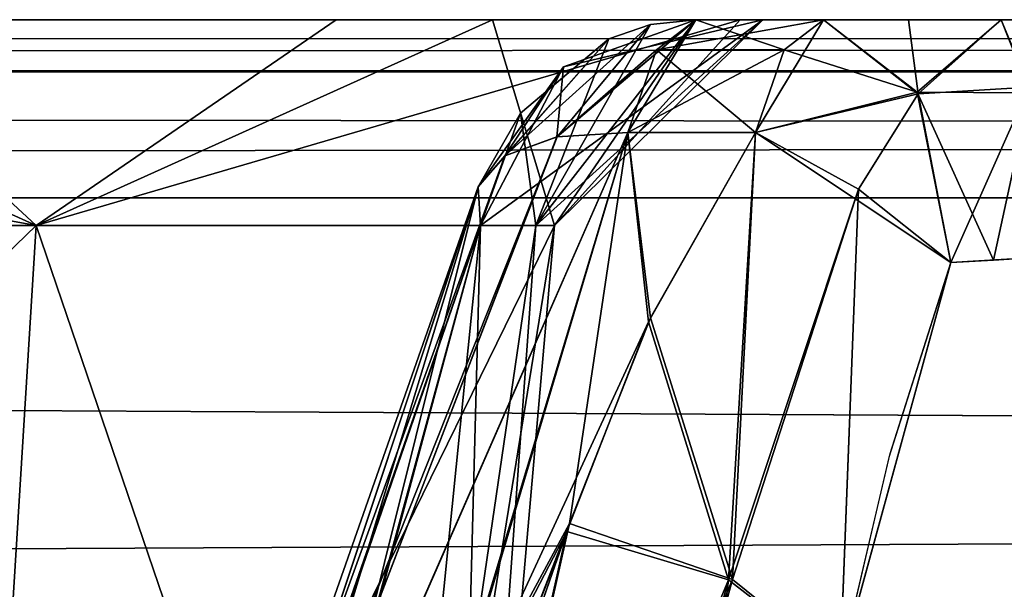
# Model space of a CAD drawing. Header units: inches. Extents: x -9 to 9, y -0.4 to 0.6.
# Tile 51 of 101: x -1.8358 to -1.7049, y 0.4312 to 0.507. Entities that reach past the tile are written whole.
import ezdxf

# ---------------------------------------------------------------- set-up
doc = ezdxf.new("R2010")
doc.units = ezdxf.units.IN
doc.header["$LTSCALE"] = 65.185185
doc.header["$MEASUREMENT"] = 0
for name, color, linetype in [('130', 7, 'CONTINUOUS'), ('138', 7, 'CONTINUOUS'), ('146', 7, 'CONTINUOUS'), ('147', 7, 'CONTINUOUS'), ('155', 7, 'CONTINUOUS'), ('282', 7, 'CONTINUOUS'), ('283', 7, 'CONTINUOUS'), ('284', 7, 'CONTINUOUS'), ('285', 7, 'CONTINUOUS'), ('286', 7, 'CONTINUOUS'), ('287', 7, 'CONTINUOUS'), ('288', 7, 'CONTINUOUS'), ('289', 7, 'CONTINUOUS'), ('290', 7, 'CONTINUOUS'), ('291', 7, 'CONTINUOUS'), ('456', 7, 'CONTINUOUS'), ('457', 7, 'CONTINUOUS'), ('458', 7, 'CONTINUOUS'), ('459', 7, 'CONTINUOUS'), ('460', 7, 'CONTINUOUS'), ('461', 7, 'CONTINUOUS'), ('462', 7, 'CONTINUOUS'), ('463', 7, 'CONTINUOUS'), ('464', 7, 'CONTINUOUS'), ('577', 7, 'CONTINUOUS'), ('578', 7, 'CONTINUOUS'), ('720', 7, 'CONTINUOUS')]:
    doc.layers.add(name, color=color, linetype=linetype)

msp = doc.modelspace()

# ---------------------------------------------------------------- linework, layer by layer
at = {"layer": '130', "color": 7, "linetype": 'CONTINUOUS', "true_color": 0xa2afbf}
for points in [[(7.49652, 0.507, -3.79528), (-6.01859, 0.507, -4.08752), (-7.49652, 0.507, -3.79528), (7.49652, 0.507, -3.79528)], [(5.89271, 0.507, 4.10951), (6.01649, 0.507, 4.08738), (-7.49652, 0.507, 3.79528), (5.89271, 0.507, 4.10951)], [(-7.49652, 0.507, 3.79528), (6.01649, 0.507, 4.08738), (7.49652, 0.507, 3.79528), (-7.49652, 0.507, 3.79528)], [(5.79309, 0.507, 4.18622), (5.89271, 0.507, 4.10951), (-7.49652, 0.507, 3.79528), (5.79309, 0.507, 4.18622)], [(2.01649, 0.507, 4.08738), (5.79309, 0.507, 4.18622), (-7.49652, 0.507, 3.79528), (2.01649, 0.507, 4.08738)], [(1.89271, 0.507, 4.10951), (2.01649, 0.507, 4.08738), (-7.49652, 0.507, 3.79528), (1.89271, 0.507, 4.10951)], [(1.79309, 0.507, 4.18622), (1.89271, 0.507, 4.10951), (-7.49652, 0.507, 3.79528), (1.79309, 0.507, 4.18622)], [(0.25272, 0.507, 4.16888), (1.79309, 0.507, 4.18622), (-7.49652, 0.507, 3.79528), (0.25272, 0.507, 4.16888)], [(0.24141, 0.507, 4.16839), (0.25272, 0.507, 4.16888), (-7.49652, 0.507, 3.79528), (0.24141, 0.507, 4.16839)], [(-0.24141, 0.507, 4.16839), (0.24141, 0.507, 4.16839), (-7.49652, 0.507, 3.79528), (-0.24141, 0.507, 4.16839)], [(-0.25272, 0.507, 4.16888), (-0.24141, 0.507, 4.16839), (-7.49652, 0.507, 3.79528), (-0.25272, 0.507, 4.16888)], [(-0.26395, 0.507, 4.17036), (-0.25272, 0.507, 4.16888), (-7.49652, 0.507, 3.79528), (-0.26395, 0.507, 4.17036)], [(-1.98351, 0.507, 4.08738), (-0.26395, 0.507, 4.17036), (-7.49652, 0.507, 3.79528), (-1.98351, 0.507, 4.08738)], [(-5.89416, 0.507, -4.10888), (-6.01859, 0.507, -4.08752), (7.49652, 0.507, -3.79528), (-5.89416, 0.507, -4.10888)], [(-5.79375, 0.507, -4.1854), (-5.89416, 0.507, -4.10888), (7.49652, 0.507, -3.79528), (-5.79375, 0.507, -4.1854)], [(-2.01859, 0.507, -4.08752), (-5.79375, 0.507, -4.1854), (7.49652, 0.507, -3.79528), (-2.01859, 0.507, -4.08752)], [(-1.89416, 0.507, -4.10888), (-2.01859, 0.507, -4.08752), (7.49652, 0.507, -3.79528), (-1.89416, 0.507, -4.10888)], [(-1.86315, 0.507, 4.12493), (-0.26395, 0.507, 4.17036), (-1.98351, 0.507, 4.08738), (-1.86315, 0.507, 4.12493)], [(-1.79375, 0.507, -4.1854), (-1.89416, 0.507, -4.10888), (7.49652, 0.507, -3.79528), (-1.79375, 0.507, -4.1854)], [(-1.77297, 0.507, 4.21499), (-0.26395, 0.507, 4.17036), (-1.86315, 0.507, 4.12493), (-1.77297, 0.507, 4.21499)], [(-1.74002, 0.507, -4.30002), (-1.79375, 0.507, -4.1854), (-0.25272, 0.507, -4.16888), (-1.74002, 0.507, -4.30002)], [(-0.25272, 0.507, -4.16888), (-1.79375, 0.507, -4.1854), (7.49652, 0.507, -3.79528), (-0.25272, 0.507, -4.16888)], [(-1.73699, 0.507, 4.31857), (-0.26395, 0.507, 4.17036), (-1.77297, 0.507, 4.21499), (-1.73699, 0.507, 4.31857)], [(-1.74592, 0.507, -4.42785), (-1.74002, 0.507, -4.30002), (-1.72893, 0.507, -4.43416), (-1.74592, 0.507, -4.42785)], [(-1.74592, 0.507, 4.42785), (-1.72893, 0.507, 4.43416), (-1.73699, 0.507, 4.31857), (-1.74592, 0.507, 4.42785)], [(-1.72893, 0.507, -4.43416), (-1.74002, 0.507, -4.30002), (-1.71765, 0.507, -4.42807), (-1.72893, 0.507, -4.43416)], [(-1.71765, 0.507, -4.42807), (-1.74002, 0.507, -4.30002), (-1.70533, 0.507, -4.42451), (-1.71765, 0.507, -4.42807)], [(-1.70533, 0.507, -4.42451), (-1.74002, 0.507, -4.30002), (-0.26395, 0.507, -4.17036), (-1.70533, 0.507, -4.42451)], [(-0.26395, 0.507, -4.17036), (-1.74002, 0.507, -4.30002), (-0.25272, 0.507, -4.16888), (-0.26395, 0.507, -4.17036)], [(-1.70533, 0.507, 4.42451), (-0.26395, 0.507, 4.17036), (-1.73699, 0.507, 4.31857), (-1.70533, 0.507, 4.42451)], [(-1.71765, 0.507, 4.42807), (-1.70533, 0.507, 4.42451), (-1.73699, 0.507, 4.31857), (-1.71765, 0.507, 4.42807)], [(-1.72893, 0.507, 4.43416), (-1.71765, 0.507, 4.42807), (-1.73699, 0.507, 4.31857), (-1.72893, 0.507, 4.43416)]]:
    msp.add_3dface(points, dxfattribs=at)
at = {"layer": '138', "color": 7, "linetype": 'CONTINUOUS', "true_color": 0xa2afbf}
for points in [[(-7.49652, 0.507, 3.79528), (7.49652, 0.507, 3.79528), (7.49652, 0.50037, 3.77832), (-7.49652, 0.507, 3.79528)], [(-7.49652, 0.507, 3.79528), (7.49652, 0.50037, 3.77832), (-7.49652, 0.4999, 3.77782), (-7.49652, 0.507, 3.79528)], [(7.49652, 0.50037, 3.77832), (7.49652, 0.48331, 3.77031), (-7.49652, 0.4999, 3.77782), (7.49652, 0.50037, 3.77832)], [(-7.49652, 0.4999, 3.77782), (7.49652, 0.48331, 3.77031), (-7.49652, 0.48331, 3.77031), (-7.49652, 0.4999, 3.77782)]]:
    msp.add_3dface(points, dxfattribs=at)
at = {"layer": '146', "color": 7, "linetype": 'CONTINUOUS', "true_color": 0xa2afbf}
for points in [[(7.49652, 0.507, -3.79528), (-7.49652, 0.507, -3.79528), (-7.49652, 0.50037, -3.77832), (7.49652, 0.507, -3.79528)], [(7.49652, 0.4999, -3.77782), (7.49652, 0.507, -3.79528), (-7.49652, 0.50037, -3.77832), (7.49652, 0.4999, -3.77782)], [(7.49652, 0.4999, -3.77782), (-7.49652, 0.50037, -3.77832), (-7.49652, 0.48331, -3.77031), (7.49652, 0.4999, -3.77782)], [(7.49652, 0.48331, -3.77031), (7.49652, 0.4999, -3.77782), (-7.49652, 0.48331, -3.77031), (7.49652, 0.48331, -3.77031)]]:
    msp.add_3dface(points, dxfattribs=at)
at = {"layer": '147', "color": 7, "linetype": 'CONTINUOUS', "true_color": 0xa2afbf}
for points in [[(7.49652, 0.48331, -3.77031), (-7.49652, 0.48331, -3.77031), (7.49489, 0.40831, -3.76638), (7.49652, 0.48331, -3.77031)], [(7.49489, 0.40831, -3.76638), (-7.49652, 0.48331, -3.77031), (-7.49489, 0.40831, -3.76638), (7.49489, 0.40831, -3.76638)]]:
    msp.add_3dface(points, dxfattribs=at)
at = {"layer": '155', "color": 7, "linetype": 'CONTINUOUS', "true_color": 0xa2afbf}
for points in [[(-7.49652, 0.48331, 3.77031), (7.49652, 0.48331, 3.77031), (-7.49489, 0.40831, 3.76638), (-7.49652, 0.48331, 3.77031)], [(7.49652, 0.48331, 3.77031), (7.49489, 0.40831, 3.76638), (-7.49489, 0.40831, 3.76638), (7.49652, 0.48331, 3.77031)]]:
    msp.add_3dface(points, dxfattribs=at)
at = {"layer": '282', "color": 7, "linetype": 'CONTINUOUS', "true_color": 0xa2afbf}
for points in [[(-1.70533, 0.507, -4.42451), (-0.26395, 0.507, -4.17036), (-0.26023, 0.49802, -4.19144), (-1.70533, 0.507, -4.42451)], [(-1.70533, 0.507, -4.42451), (-0.26023, 0.49802, -4.19144), (-1.70149, 0.49727, -4.44629), (-1.70533, 0.507, -4.42451)]]:
    msp.add_3dface(points, dxfattribs=at)
at = {"layer": '283', "color": 7, "linetype": 'CONTINUOUS', "true_color": 0xa2afbf}
for points in [[(-1.72893, 0.507, -4.43416), (-1.71765, 0.507, -4.42807), (-1.70533, 0.507, -4.42451), (-1.72893, 0.507, -4.43416)], [(-1.72893, 0.507, -4.43416), (-1.70533, 0.507, -4.42451), (-1.71646, 0.49738, -4.4523), (-1.72893, 0.507, -4.43416)], [(-1.70533, 0.507, -4.42451), (-1.70149, 0.49727, -4.44629), (-1.71646, 0.49738, -4.4523), (-1.70533, 0.507, -4.42451)], [(-1.71646, 0.49738, -4.4523), (-1.70149, 0.49727, -4.44629), (-1.70633, 0.47502, -4.45579), (-1.71646, 0.49738, -4.4523)], [(-1.71199, 0.4747, -4.45881), (-1.71646, 0.49738, -4.4523), (-1.70633, 0.47502, -4.45579), (-1.71199, 0.4747, -4.45881)], [(-1.70149, 0.49727, -4.44629), (-1.70013, 0.47543, -4.45402), (-1.70633, 0.47502, -4.45579), (-1.70149, 0.49727, -4.44629)]]:
    msp.add_3dface(points, dxfattribs=at)
at = {"layer": '284', "color": 7, "linetype": 'CONTINUOUS', "true_color": 0xa2afbf}
for points in [[(-1.72893, 0.507, -4.43416), (-1.71646, 0.49738, -4.4523), (-1.73415, 0.50298, -4.44822), (-1.72893, 0.507, -4.43416)], [(-1.71646, 0.49738, -4.4523), (-1.73797, 0.492, -4.45852), (-1.73415, 0.50298, -4.44822), (-1.71646, 0.49738, -4.4523)], [(-1.71646, 0.49738, -4.4523), (-1.71199, 0.4747, -4.45881), (-1.73797, 0.492, -4.45852), (-1.71646, 0.49738, -4.4523)], [(-1.73797, 0.492, -4.45852), (-1.71199, 0.4747, -4.45881), (-1.7243, 0.48444, -4.46286), (-1.73797, 0.492, -4.45852)]]:
    msp.add_3dface(points, dxfattribs=at)
at = {"layer": '285', "color": 7, "linetype": 'CONTINUOUS', "true_color": 0xa2afbf}
for points in [[(-1.75195, 0.46734, -4.46852), (-1.73797, 0.492, -4.45852), (-1.74102, 0.43254, -4.48312), (-1.75195, 0.46734, -4.46852)], [(-1.73797, 0.492, -4.45852), (-1.7243, 0.48444, -4.46286), (-1.74102, 0.43254, -4.48312), (-1.73797, 0.492, -4.45852)], [(-1.74102, 0.43254, -4.48312), (-1.7243, 0.48444, -4.46286), (-1.72672, 0.421, -4.46952), (-1.74102, 0.43254, -4.48312)], [(-1.7243, 0.48444, -4.46286), (-1.71199, 0.4747, -4.45881), (-1.72672, 0.421, -4.46952), (-1.7243, 0.48444, -4.46286)], [(-1.72672, 0.421, -4.46952), (-1.71199, 0.4747, -4.45881), (-1.72024, 0.44877, -4.46352), (-1.72672, 0.421, -4.46952)], [(-1.76273, 0.44001, -4.48135), (-1.75195, 0.46734, -4.46852), (-1.74102, 0.43254, -4.48312), (-1.76273, 0.44001, -4.48135)]]:
    msp.add_3dface(points, dxfattribs=at)
at = {"layer": '286', "color": 7, "linetype": 'CONTINUOUS', "true_color": 0xa2afbf}
for points in [[(-1.75496, 0.492, -4.45221), (-1.76273, 0.44001, -4.48135), (-1.77995, 0.40802, -4.49465), (-1.75496, 0.492, -4.45221)], [(-1.75195, 0.46734, -4.46852), (-1.76273, 0.44001, -4.48135), (-1.75496, 0.492, -4.45221), (-1.75195, 0.46734, -4.46852)], [(-1.73797, 0.492, -4.45852), (-1.75195, 0.46734, -4.46852), (-1.75496, 0.492, -4.45221), (-1.73797, 0.492, -4.45852)], [(-1.77995, 0.40802, -4.49465), (-1.76273, 0.44001, -4.48135), (-1.78383, 0.3791, -4.51102), (-1.77995, 0.40802, -4.49465)]]:
    msp.add_3dface(points, dxfattribs=at)
at = {"layer": '287', "color": 7, "linetype": 'CONTINUOUS', "true_color": 0xa2afbf}
for points in [[(-1.74592, 0.507, -4.42785), (-1.73415, 0.50298, -4.44822), (-1.75113, 0.50299, -4.4419), (-1.74592, 0.507, -4.42785)], [(-1.74592, 0.507, -4.42785), (-1.72893, 0.507, -4.43416), (-1.73415, 0.50298, -4.44822), (-1.74592, 0.507, -4.42785)], [(-1.73797, 0.492, -4.45852), (-1.75496, 0.492, -4.45221), (-1.75113, 0.50299, -4.4419), (-1.73797, 0.492, -4.45852)], [(-1.73415, 0.50298, -4.44822), (-1.73797, 0.492, -4.45852), (-1.75113, 0.50299, -4.4419), (-1.73415, 0.50298, -4.44822)]]:
    msp.add_3dface(points, dxfattribs=at)
at = {"layer": '288', "color": 7, "linetype": 'CONTINUOUS', "true_color": 0xa2afbf}
for points in [[(-1.74592, 0.507, -4.42785), (-1.75113, 0.50299, -4.4419), (-1.76435, 0.4914, -4.44664), (-1.74592, 0.507, -4.42785)], [(-1.74592, 0.507, -4.42785), (-1.76435, 0.4914, -4.44664), (-1.75193, 0.50634, -4.42606), (-1.74592, 0.507, -4.42785)], [(-1.76435, 0.4914, -4.44664), (-1.77132, 0.48888, -4.43851), (-1.75193, 0.50634, -4.42606), (-1.76435, 0.4914, -4.44664)], [(-1.75193, 0.50634, -4.42606), (-1.77132, 0.48888, -4.43851), (-1.75748, 0.50447, -4.4244), (-1.75193, 0.50634, -4.42606)], [(-1.77132, 0.48888, -4.43851), (-1.77487, 0.48476, -4.42898), (-1.75748, 0.50447, -4.4244), (-1.77132, 0.48888, -4.43851)], [(-1.75748, 0.50447, -4.4244), (-1.77487, 0.48476, -4.42898), (-1.76921, 0.49458, -4.42087), (-1.75748, 0.50447, -4.4244)], [(-1.75113, 0.50299, -4.4419), (-1.75496, 0.492, -4.45221), (-1.76435, 0.4914, -4.44664), (-1.75113, 0.50299, -4.4419)], [(-1.77487, 0.48476, -4.42898), (-1.77456, 0.47961, -4.41931), (-1.76921, 0.49458, -4.42087), (-1.77487, 0.48476, -4.42898)]]:
    msp.add_3dface(points, dxfattribs=at)
at = {"layer": '289', "color": 7, "linetype": 'CONTINUOUS', "true_color": 0xa2afbf}
for points in [[(-1.77132, 0.48888, -4.43851), (-1.76435, 0.4914, -4.44664), (-1.83444, 0.315, -4.50418), (-1.77132, 0.48888, -4.43851)], [(-1.83444, 0.315, -4.50418), (-1.76435, 0.4914, -4.44664), (-1.83004, 0.32078, -4.52209), (-1.83444, 0.315, -4.50418)], [(-1.75496, 0.492, -4.45221), (-1.77995, 0.40802, -4.49465), (-1.83004, 0.32078, -4.52209), (-1.75496, 0.492, -4.45221)], [(-1.76435, 0.4914, -4.44664), (-1.75496, 0.492, -4.45221), (-1.83004, 0.32078, -4.52209), (-1.76435, 0.4914, -4.44664)], [(-1.77487, 0.48476, -4.42898), (-1.77132, 0.48888, -4.43851), (-1.83444, 0.315, -4.50418), (-1.77487, 0.48476, -4.42898)], [(-1.83075, 0.31676, -4.49574), (-1.77487, 0.48476, -4.42898), (-1.83444, 0.315, -4.50418), (-1.83075, 0.31676, -4.49574)], [(-1.82543, 0.31869, -4.48784), (-1.77487, 0.48476, -4.42898), (-1.83075, 0.31676, -4.49574), (-1.82543, 0.31869, -4.48784)], [(-1.77487, 0.48476, -4.42898), (-1.82543, 0.31869, -4.48784), (-1.79562, 0.40154, -4.45406), (-1.77487, 0.48476, -4.42898)], [(-1.77456, 0.47961, -4.41931), (-1.77487, 0.48476, -4.42898), (-1.79562, 0.40154, -4.45406), (-1.77456, 0.47961, -4.41931)]]:
    msp.add_3dface(points, dxfattribs=at)
at = {"layer": '290', "color": 7, "linetype": 'CONTINUOUS', "true_color": 0xa2afbf}
for points in [[(-1.84359, 0.31869, -4.19559), (-2, 0.31869, -4.1308), (-1.83363, 0.47961, -4.18563), (-1.84359, 0.31869, -4.19559)], [(-1.83363, 0.47961, -4.18563), (-2, 0.31869, -4.1308), (-2, 0.47961, -4.11672), (-1.83363, 0.47961, -4.18563)], [(-1.7788, 0.31869, -4.352), (-1.84359, 0.31869, -4.19559), (-1.76472, 0.47961, -4.352), (-1.7788, 0.31869, -4.352)], [(-1.76472, 0.47961, -4.352), (-1.84359, 0.31869, -4.19559), (-1.83363, 0.47961, -4.18563), (-1.76472, 0.47961, -4.352)], [(-1.77456, 0.47961, -4.41931), (-1.79562, 0.40154, -4.45406), (-1.79078, 0.31869, -4.42381), (-1.77456, 0.47961, -4.41931)], [(-1.7788, 0.31869, -4.352), (-1.77456, 0.47961, -4.41931), (-1.79078, 0.31869, -4.42381), (-1.7788, 0.31869, -4.352)], [(-1.77456, 0.47961, -4.41931), (-1.7788, 0.31869, -4.352), (-1.76719, 0.47961, -4.38601), (-1.77456, 0.47961, -4.41931)], [(-1.76719, 0.47961, -4.38601), (-1.7788, 0.31869, -4.352), (-1.76472, 0.47961, -4.352), (-1.76719, 0.47961, -4.38601)]]:
    msp.add_3dface(points, dxfattribs=at)
at = {"layer": '291', "color": 7, "linetype": 'CONTINUOUS', "true_color": 0xa2afbf}
for points in [[(-1.89416, 0.507, -4.10888), (-1.83363, 0.47961, -4.18563), (-2, 0.47961, -4.11672), (-1.89416, 0.507, -4.10888)], [(-1.89416, 0.507, -4.10888), (-1.79375, 0.507, -4.1854), (-1.83363, 0.47961, -4.18563), (-1.89416, 0.507, -4.10888)], [(-1.79375, 0.507, -4.1854), (-1.74002, 0.507, -4.30002), (-1.83363, 0.47961, -4.18563), (-1.79375, 0.507, -4.1854)], [(-1.74002, 0.507, -4.30002), (-1.76472, 0.47961, -4.352), (-1.83363, 0.47961, -4.18563), (-1.74002, 0.507, -4.30002)], [(-1.74592, 0.507, -4.42785), (-1.75193, 0.50634, -4.42606), (-1.76719, 0.47961, -4.38601), (-1.74592, 0.507, -4.42785)], [(-1.74592, 0.507, -4.42785), (-1.76719, 0.47961, -4.38601), (-1.76472, 0.47961, -4.352), (-1.74592, 0.507, -4.42785)], [(-1.74002, 0.507, -4.30002), (-1.74592, 0.507, -4.42785), (-1.76472, 0.47961, -4.352), (-1.74002, 0.507, -4.30002)], [(-1.75193, 0.50634, -4.42606), (-1.75748, 0.50447, -4.4244), (-1.76719, 0.47961, -4.38601), (-1.75193, 0.50634, -4.42606)], [(-1.75748, 0.50447, -4.4244), (-1.76921, 0.49458, -4.42087), (-1.76719, 0.47961, -4.38601), (-1.75748, 0.50447, -4.4244)], [(-1.76921, 0.49458, -4.42087), (-1.77456, 0.47961, -4.41931), (-1.76719, 0.47961, -4.38601), (-1.76921, 0.49458, -4.42087)]]:
    msp.add_3dface(points, dxfattribs=at)
at = {"layer": '456', "color": 7, "linetype": 'CONTINUOUS', "true_color": 0xa2afbf}
for points in [[(-2, 0.47961, 4.11672), (-1.84359, 0.31869, 4.19559), (-1.83363, 0.47961, 4.18563), (-2, 0.47961, 4.11672)], [(-1.84359, 0.31869, 4.19559), (-1.7788, 0.31869, 4.352), (-1.83363, 0.47961, 4.18563), (-1.84359, 0.31869, 4.19559)], [(-1.83363, 0.47961, 4.18563), (-1.7788, 0.31869, 4.352), (-1.76472, 0.47961, 4.352), (-1.83363, 0.47961, 4.18563)], [(-1.77456, 0.47961, 4.41931), (-1.79078, 0.31869, 4.42381), (-1.79741, 0.39584, 4.45649), (-1.77456, 0.47961, 4.41931)], [(-1.7788, 0.31869, 4.352), (-1.79078, 0.31869, 4.42381), (-1.76472, 0.47961, 4.352), (-1.7788, 0.31869, 4.352)], [(-1.76472, 0.47961, 4.352), (-1.79078, 0.31869, 4.42381), (-1.76719, 0.47961, 4.38601), (-1.76472, 0.47961, 4.352)], [(-1.76719, 0.47961, 4.38601), (-1.79078, 0.31869, 4.42381), (-1.77456, 0.47961, 4.41931), (-1.76719, 0.47961, 4.38601)]]:
    msp.add_3dface(points, dxfattribs=at)
at = {"layer": '457', "color": 7, "linetype": 'CONTINUOUS', "true_color": 0xa2afbf}
for points in [[(-1.98351, 0.507, 4.08738), (-2, 0.47961, 4.11672), (-1.83363, 0.47961, 4.18563), (-1.98351, 0.507, 4.08738)], [(-1.86315, 0.507, 4.12493), (-1.98351, 0.507, 4.08738), (-1.83363, 0.47961, 4.18563), (-1.86315, 0.507, 4.12493)], [(-1.77297, 0.507, 4.21499), (-1.86315, 0.507, 4.12493), (-1.83363, 0.47961, 4.18563), (-1.77297, 0.507, 4.21499)], [(-1.77297, 0.507, 4.21499), (-1.83363, 0.47961, 4.18563), (-1.76472, 0.47961, 4.352), (-1.77297, 0.507, 4.21499)], [(-1.73699, 0.507, 4.31857), (-1.76719, 0.47961, 4.38601), (-1.77456, 0.47961, 4.41931), (-1.73699, 0.507, 4.31857)], [(-1.73699, 0.507, 4.31857), (-1.77456, 0.47961, 4.41931), (-1.7635, 0.50074, 4.4226), (-1.73699, 0.507, 4.31857)], [(-1.73699, 0.507, 4.31857), (-1.77297, 0.507, 4.21499), (-1.76472, 0.47961, 4.352), (-1.73699, 0.507, 4.31857)], [(-1.73699, 0.507, 4.31857), (-1.76472, 0.47961, 4.352), (-1.76719, 0.47961, 4.38601), (-1.73699, 0.507, 4.31857)], [(-1.74592, 0.507, 4.42785), (-1.73699, 0.507, 4.31857), (-1.7635, 0.50074, 4.4226), (-1.74592, 0.507, 4.42785)]]:
    msp.add_3dface(points, dxfattribs=at)
at = {"layer": '458', "color": 7, "linetype": 'CONTINUOUS', "true_color": 0xa2afbf}
for points in [[(-1.74592, 0.507, 4.42785), (-1.7635, 0.50074, 4.4226), (-1.76438, 0.4914, 4.44662), (-1.74592, 0.507, 4.42785)], [(-1.75496, 0.492, 4.45221), (-1.74592, 0.507, 4.42785), (-1.76438, 0.4914, 4.44662), (-1.75496, 0.492, 4.45221)], [(-1.74592, 0.507, 4.42785), (-1.75496, 0.492, 4.45221), (-1.75113, 0.50299, 4.4419), (-1.74592, 0.507, 4.42785)], [(-1.7635, 0.50074, 4.4226), (-1.77456, 0.47961, 4.41931), (-1.77487, 0.48476, 4.42898), (-1.7635, 0.50074, 4.4226)], [(-1.77132, 0.48888, 4.43851), (-1.7635, 0.50074, 4.4226), (-1.77487, 0.48476, 4.42898), (-1.77132, 0.48888, 4.43851)], [(-1.76438, 0.4914, 4.44662), (-1.7635, 0.50074, 4.4226), (-1.77132, 0.48888, 4.43851), (-1.76438, 0.4914, 4.44662)]]:
    msp.add_3dface(points, dxfattribs=at)
at = {"layer": '459', "color": 7, "linetype": 'CONTINUOUS', "true_color": 0xa2afbf}
for points in [[(-1.75496, 0.492, 4.45221), (-1.76438, 0.4914, 4.44662), (-1.8299, 0.32082, 4.52233), (-1.75496, 0.492, 4.45221)], [(-1.78169, 0.40307, 4.49706), (-1.75496, 0.492, 4.45221), (-1.8299, 0.32082, 4.52233), (-1.78169, 0.40307, 4.49706)], [(-1.76438, 0.4914, 4.44662), (-1.77132, 0.48888, 4.43851), (-1.8299, 0.32082, 4.52233), (-1.76438, 0.4914, 4.44662)], [(-1.77132, 0.48888, 4.43851), (-1.77487, 0.48476, 4.42898), (-1.83444, 0.315, 4.50418), (-1.77132, 0.48888, 4.43851)], [(-1.77132, 0.48888, 4.43851), (-1.83444, 0.315, 4.50418), (-1.8299, 0.32082, 4.52233), (-1.77132, 0.48888, 4.43851)], [(-1.83444, 0.315, 4.50418), (-1.77487, 0.48476, 4.42898), (-1.83081, 0.31674, 4.49584), (-1.83444, 0.315, 4.50418)], [(-1.77487, 0.48476, 4.42898), (-1.77456, 0.47961, 4.41931), (-1.83081, 0.31674, 4.49584), (-1.77487, 0.48476, 4.42898)], [(-1.77456, 0.47961, 4.41931), (-1.79741, 0.39584, 4.45649), (-1.83081, 0.31674, 4.49584), (-1.77456, 0.47961, 4.41931)]]:
    msp.add_3dface(points, dxfattribs=at)
at = {"layer": '460', "color": 7, "linetype": 'CONTINUOUS', "true_color": 0xa2afbf}
for points in [[(-1.75496, 0.492, 4.45221), (-1.78169, 0.40307, 4.49706), (-1.75221, 0.46681, 4.46875), (-1.75496, 0.492, 4.45221)], [(-1.73797, 0.492, 4.45852), (-1.75496, 0.492, 4.45221), (-1.75221, 0.46681, 4.46875), (-1.73797, 0.492, 4.45852)], [(-1.75221, 0.46681, 4.46875), (-1.78169, 0.40307, 4.49706), (-1.76309, 0.43895, 4.48187), (-1.75221, 0.46681, 4.46875)], [(-1.76309, 0.43895, 4.48187), (-1.78169, 0.40307, 4.49706), (-1.78516, 0.3757, 4.51262), (-1.76309, 0.43895, 4.48187)]]:
    msp.add_3dface(points, dxfattribs=at)
at = {"layer": '461', "color": 7, "linetype": 'CONTINUOUS', "true_color": 0xa2afbf}
for points in [[(-1.72893, 0.507, 4.43416), (-1.74592, 0.507, 4.42785), (-1.75113, 0.50299, 4.4419), (-1.72893, 0.507, 4.43416)], [(-1.72893, 0.507, 4.43416), (-1.75113, 0.50299, 4.4419), (-1.73415, 0.50298, 4.44823), (-1.72893, 0.507, 4.43416)], [(-1.75113, 0.50299, 4.4419), (-1.75496, 0.492, 4.45221), (-1.73415, 0.50298, 4.44823), (-1.75113, 0.50299, 4.4419)], [(-1.75496, 0.492, 4.45221), (-1.73797, 0.492, 4.45852), (-1.73415, 0.50298, 4.44823), (-1.75496, 0.492, 4.45221)]]:
    msp.add_3dface(points, dxfattribs=at)
at = {"layer": '462', "color": 7, "linetype": 'CONTINUOUS', "true_color": 0xa2afbf}
for points in [[(-1.73797, 0.492, 4.45852), (-1.72893, 0.507, 4.43416), (-1.73415, 0.50298, 4.44823), (-1.73797, 0.492, 4.45852)], [(-1.72893, 0.507, 4.43416), (-1.73797, 0.492, 4.45852), (-1.71634, 0.49715, 4.45248), (-1.72893, 0.507, 4.43416)], [(-1.71634, 0.49715, 4.45248), (-1.73797, 0.492, 4.45852), (-1.7243, 0.48444, 4.46286), (-1.71634, 0.49715, 4.45248)], [(-1.71199, 0.4747, 4.45881), (-1.71634, 0.49715, 4.45248), (-1.7243, 0.48444, 4.46286), (-1.71199, 0.4747, 4.45881)]]:
    msp.add_3dface(points, dxfattribs=at)
at = {"layer": '463', "color": 7, "linetype": 'CONTINUOUS', "true_color": 0xa2afbf}
for points in [[(-1.71765, 0.507, 4.42807), (-1.72893, 0.507, 4.43416), (-1.71634, 0.49715, 4.45248), (-1.71765, 0.507, 4.42807)], [(-1.70533, 0.507, 4.42451), (-1.71765, 0.507, 4.42807), (-1.71634, 0.49715, 4.45248), (-1.70533, 0.507, 4.42451)], [(-1.70533, 0.507, 4.42451), (-1.71634, 0.49715, 4.45248), (-1.70161, 0.49802, 4.4456), (-1.70533, 0.507, 4.42451)], [(-1.71634, 0.49715, 4.45248), (-1.71199, 0.4747, 4.45881), (-1.70161, 0.49802, 4.4456), (-1.71634, 0.49715, 4.45248)], [(-1.70161, 0.49802, 4.4456), (-1.71199, 0.4747, 4.45881), (-1.70013, 0.47543, 4.45402), (-1.70161, 0.49802, 4.4456)], [(-1.70013, 0.47543, 4.45402), (-1.71199, 0.4747, 4.45881), (-1.70633, 0.47502, 4.45579), (-1.70013, 0.47543, 4.45402)]]:
    msp.add_3dface(points, dxfattribs=at)
at = {"layer": '464', "color": 7, "linetype": 'CONTINUOUS', "true_color": 0xa2afbf}
msp.add_3dface([(-0.26395, 0.507, 4.17036), (-1.70533, 0.507, 4.42451), (-1.70161, 0.49802, 4.4456), (-0.26395, 0.507, 4.17036)], dxfattribs=at)
at = {"layer": '577', "color": 7, "linetype": 'CONTINUOUS', "true_color": 0xa2afbf}
for points in [[(-1.76309, 0.43895, 4.48187), (-1.78516, 0.3757, 4.51262), (-1.80902, 0.32, 4.53807), (-1.76309, 0.43895, 4.48187)], [(-1.76309, 0.43895, 4.48187), (-1.80902, 0.32, 4.53807), (-1.79117, 0.31302, 4.54124), (-1.76309, 0.43895, 4.48187)], [(-1.76309, 0.43895, 4.48187), (-1.79117, 0.31302, 4.54124), (-1.74157, 0.43248, 4.48342), (-1.76309, 0.43895, 4.48187)], [(-1.79117, 0.31302, 4.54124), (-1.77674, 0.30239, 4.5325), (-1.74157, 0.43248, 4.48342), (-1.79117, 0.31302, 4.54124)], [(-1.77674, 0.30239, 4.5325), (-1.75044, 0.35845, 4.5036), (-1.74157, 0.43248, 4.48342), (-1.77674, 0.30239, 4.5325)], [(-1.75044, 0.35845, 4.5036), (-1.72672, 0.42098, 4.46952), (-1.74157, 0.43248, 4.48342), (-1.75044, 0.35845, 4.5036)]]:
    msp.add_3dface(points, dxfattribs=at)
at = {"layer": '578', "color": 7, "linetype": 'CONTINUOUS', "true_color": 0xa2afbf}
for points in [[(-1.73797, 0.492, 4.45852), (-1.75221, 0.46681, 4.46875), (-1.74157, 0.43248, 4.48342), (-1.73797, 0.492, 4.45852)], [(-1.7243, 0.48444, 4.46286), (-1.73797, 0.492, 4.45852), (-1.74157, 0.43248, 4.48342), (-1.7243, 0.48444, 4.46286)], [(-1.72672, 0.42098, 4.46952), (-1.7243, 0.48444, 4.46286), (-1.74157, 0.43248, 4.48342), (-1.72672, 0.42098, 4.46952)], [(-1.71199, 0.4747, 4.45881), (-1.7243, 0.48444, 4.46286), (-1.72672, 0.42098, 4.46952), (-1.71199, 0.4747, 4.45881)], [(-1.71199, 0.4747, 4.45881), (-1.72672, 0.42098, 4.46952), (-1.72009, 0.44931, 4.46341), (-1.71199, 0.4747, 4.45881)], [(-1.75221, 0.46681, 4.46875), (-1.76309, 0.43895, 4.48187), (-1.74157, 0.43248, 4.48342), (-1.75221, 0.46681, 4.46875)]]:
    msp.add_3dface(points, dxfattribs=at)
at = {"layer": '720', "color": 7, "linetype": 'CONTINUOUS', "true_color": 0xa2afbf}
for points in [[(-1.76273, 0.44001, -4.48135), (-1.80902, 0.32, -4.53807), (-1.78383, 0.3791, -4.51102), (-1.76273, 0.44001, -4.48135)], [(-1.80902, 0.32, -4.53807), (-1.76273, 0.44001, -4.48135), (-1.79117, 0.31302, -4.54124), (-1.80902, 0.32, -4.53807)], [(-1.76273, 0.44001, -4.48135), (-1.74102, 0.43254, -4.48312), (-1.79117, 0.31302, -4.54124), (-1.76273, 0.44001, -4.48135)], [(-1.74102, 0.43254, -4.48312), (-1.77674, 0.30239, -4.5325), (-1.79117, 0.31302, -4.54124), (-1.74102, 0.43254, -4.48312)], [(-1.74102, 0.43254, -4.48312), (-1.72672, 0.421, -4.46952), (-1.77674, 0.30239, -4.5325), (-1.74102, 0.43254, -4.48312)]]:
    msp.add_3dface(points, dxfattribs=at)

doc.saveas('drawing.dxf')
